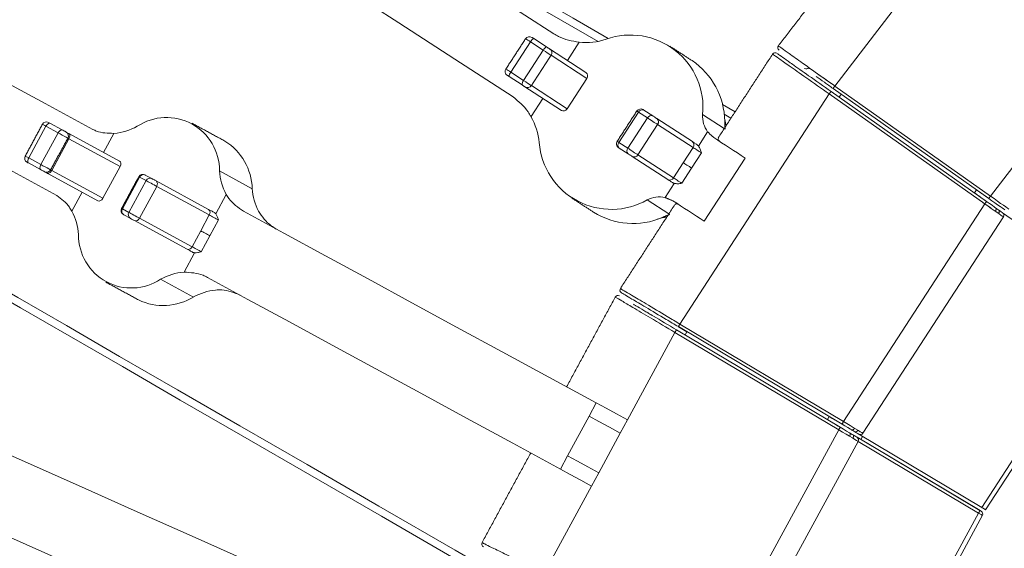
# Model space of a CAD drawing. Header units: millimetres. Extents: x 95 to 591, y 325 to 1119.
# Tile 24 of 55: x 294 to 326, y 552 to 570. Entities that reach past the tile are written whole.
import ezdxf

# ---------------------------------------------------------------- set-up
doc = ezdxf.new("R2010")
doc.units = ezdxf.units.MM

msp = doc.modelspace()

# ---------------------------------------------------------------- linework, layer by layer
at = {"color": 7, "linetype": 'Continuous', "lineweight": 15}
for p, q in [((325.927, 564.012), (331.166, 570.839)), ((320.761, 567.663), (322.77, 570.282)), ((309.998, 568.123), (310.652, 569.13)), ((311.079, 568.852), (310.652, 569.13)), ((310.762, 569.237), (311.189, 568.96)), ((311.247, 568.922), (311.174, 568.97)), ((312.27, 569.115), (311.878, 568.512)), ((310.426, 567.846), (311.079, 568.852)), ((311.247, 568.922), (312.494, 568.112)), ((312.523, 567.915), (311.336, 568.685)), ((310.372, 567.702), (309.945, 567.979)), ((309.998, 568.123), (310.426, 567.846)), ((311.677, 566.854), (310.43, 567.664)), ((310.683, 567.679), (311.869, 566.908)), ((311.869, 566.908), (312.523, 567.915)), ((320.761, 567.663), (325.927, 564.012)), ((315.614, 559.763), (320.574, 567.4)), ((325.742, 563.751), (320.574, 567.4)), ((320.632, 567.482), (325.8, 563.833)), ((320.634, 567.48), (320.902, 567.291)), ((320.973, 567.391), (320.702, 567.583)), ((325.869, 563.93), (320.703, 567.582)), ((320.902, 567.291), (320.973, 567.391)), ((310.67, 566.651), (311.061, 567.254)), ((317.025, 567.052), (317.448, 566.808)), ((313.588, 565.792), (314.242, 566.799)), ((314.541, 566.605), (314.242, 566.799)), ((314.415, 566.865), (314.714, 566.671)), ((316.369, 566.714), (317.084, 566.249)), ((317.084, 566.729), (317.311, 566.598)), ((293.99, 565.276), (294.562, 566.33)), ((294.968, 566.11), (294.562, 566.33)), ((294.696, 566.428), (295.102, 566.208)), ((313.887, 565.598), (314.541, 566.605)), ((314.222, 565.381), (314.875, 566.387)), ((314.848, 566.584), (316.028, 565.818)), ((316.055, 565.621), (314.875, 566.387)), ((294.396, 565.055), (294.968, 566.11)), ((295.318, 566.09), (297.004, 565.175)), ((296.82, 566.093), (296.477, 565.461)), ((316.535, 566.142), (316.23, 565.673)), ((294.752, 564.861), (295.325, 565.916)), ((297.027, 564.992), (295.325, 565.916)), ((313.588, 565.792), (313.887, 565.598)), ((313.897, 565.413), (313.598, 565.607)), ((314.222, 565.381), (315.402, 564.615)), ((315.728, 565.118), (316.055, 565.621)), ((316.331, 565.442), (316.005, 564.938)), ((294.386, 564.89), (293.98, 565.11)), ((293.99, 565.276), (294.396, 565.055)), ((315.211, 564.56), (314.031, 565.326)), ((315.402, 564.615), (315.728, 565.118)), ((316.423, 563.176), (317.785, 565.273)), ((296.289, 563.857), (294.603, 564.772)), ((294.752, 564.861), (296.454, 563.937)), ((296.454, 563.937), (297.027, 564.992)), ((297.862, 564.709), (298.077, 564.592)), ((300.323, 564.847), (301.411, 564.257)), ((316.005, 564.938), (315.678, 564.435)), ((297.101, 563.586), (297.674, 564.641)), ((297.317, 563.469), (297.889, 564.524)), ((297.889, 564.524), (297.674, 564.641)), ((298.217, 564.516), (299.965, 563.567)), ((315.121, 563.964), (315.425, 564.433)), ((295.418, 563.511), (295.761, 564.143)), ((297.666, 563.279), (298.239, 564.334)), ((299.987, 563.385), (298.239, 564.334)), ((300.549, 564.069), (300.201, 563.427)), ((325.395, 564.118), (325.465, 564.216)), ((325.805, 563.976), (325.716, 564.039)), ((315.246, 563.419), (314.531, 563.883)), ((321.05, 556.525), (325.742, 563.751)), ((325.646, 563.941), (325.736, 563.878)), ((297.101, 563.586), (297.317, 563.469)), ((297.362, 563.274), (297.146, 563.391)), ((299.7, 562.858), (299.987, 563.385)), ((326.331, 563.458), (330.21, 560.72)), ((299.249, 562.249), (297.501, 563.198)), ((297.666, 563.279), (299.414, 562.33)), ((300.289, 563.221), (300.002, 562.694)), ((321.693, 556.138), (326.358, 563.322)), ((299.414, 562.33), (299.7, 562.858)), ((300.002, 562.694), (299.716, 562.166)), ((299.147, 561.487), (299.495, 562.128)), ((299.459, 560.661), (298.371, 561.252)), ((313.874, 556.584), (315.449, 559.485)), ((320.887, 556.25), (315.449, 559.485)), ((315.499, 559.572), (315.785, 559.402)), ((315.501, 559.571), (320.938, 556.336)), ((320.999, 556.439), (315.563, 559.677)), ((315.848, 559.507), (315.565, 559.675)), ((315.614, 559.763), (321.05, 556.525)), ((312.836, 557.148), (312.598, 556.708)), ((311.882, 555.39), (312.598, 556.708)), ((313.874, 556.584), (313.636, 556.145)), ((320.512, 556.59), (320.576, 556.698)), ((320.931, 556.48), (320.837, 556.536)), ((316.78, 548.688), (320.887, 556.25)), ((320.776, 556.433), (320.87, 556.377)), ((312.92, 554.827), (313.636, 556.145)), ((317.452, 548.353), (321.533, 555.87)), ((321.497, 556.004), (325.581, 553.574)), ((321.497, 556.004), (325.579, 553.575)), ((325.529, 553.488), (321.532, 555.867)), ((325.637, 553.677), (321.557, 556.106)), ((321.683, 556.032), (321.623, 555.928)), ((325.637, 553.677), (327.243, 556.15)), ((325.766, 553.6), (327.368, 556.068)), ((325.766, 553.6), (327.368, 556.068)), ((311.644, 554.951), (311.882, 555.39)), ((312.681, 554.387), (312.92, 554.827)), ((311.106, 551.486), (312.681, 554.387)), ((325.581, 553.574), (325.624, 553.549)), ((324.174, 550.992), (325.529, 553.488)), ((324.306, 550.92), (325.66, 553.415))]:
    msp.add_line(p, q, dxfattribs=at)
at = {"color": 7, "linetype": 'Continuous', "lineweight": 15, "flags": 128}
for points in [[(298.123, 578.041), (299.492, 577.152), (300.952, 576.204), (302.501, 575.198), (304.134, 574.138), (305.848, 573.025), (307.638, 571.862), (309.502, 570.652), (311.433, 569.398)], [(299.286, 577.294), (299.697, 577.056), (301.005, 576.301), (302.466, 575.458), (304.08, 574.526), (305.849, 573.505), (307.77, 572.396), (309.845, 571.198), (312.072, 569.912), (313.236, 569.24)], [(310.072, 567.301), (308.14, 568.555), (306.277, 569.765), (304.486, 570.928), (302.772, 572.041), (301.139, 573.102), (299.59, 574.107), (298.13, 575.056), (296.761, 575.945)], [(303.183, 574.755), (303.74, 574.434), (305.508, 573.413), (307.429, 572.304), (309.504, 571.106), (311.732, 569.819), (312.896, 569.147)], [(286.256, 571.58), (287.117, 571.112), (288.09, 570.584), (289.172, 569.997), (290.36, 569.351), (291.652, 568.65), (293.044, 567.894), (294.534, 567.085), (296.118, 566.225)], [(294.925, 564.028), (293.341, 564.888), (291.851, 565.697), (290.459, 566.453), (289.167, 567.154), (287.979, 567.8), (286.897, 568.387), (285.924, 568.915), (285.063, 569.383)], [(310.697, 569.279), (310.698, 569.279), (310.704, 569.275), (310.714, 569.268), (310.727, 569.26), (310.744, 569.249), (310.762, 569.237)], [(310.652, 569.13), (310.606, 569.16), (310.565, 569.186), (310.531, 569.208), (310.507, 569.224), (310.493, 569.233), (310.49, 569.235)], [(311.189, 568.96), (311.216, 568.942), (311.242, 568.926), (311.264, 568.911), (311.281, 568.9), (311.29, 568.894), (311.292, 568.893)], [(311.336, 568.685), (311.332, 568.688), (311.309, 568.703), (311.267, 568.73), (311.211, 568.767), (311.146, 568.809), (311.079, 568.852)], [(311.931, 568.478), (311.933, 568.477), (311.933, 568.477)], [(309.836, 568.229), (309.839, 568.227), (309.853, 568.218), (309.878, 568.202), (309.912, 568.18), (309.953, 568.153), (309.998, 568.123)], [(309.945, 567.979), (309.927, 567.991), (309.91, 568.002), (309.897, 568.01), (309.887, 568.017), (309.881, 568.021), (309.88, 568.021)], [(310.43, 567.664), (310.397, 567.686), (310.373, 567.701), (310.36, 567.71), (310.357, 567.712)], [(310.475, 567.635), (310.474, 567.636), (310.464, 567.642), (310.447, 567.653), (310.425, 567.668), (310.399, 567.684), (310.372, 567.702)], [(310.426, 567.846), (310.493, 567.802), (310.557, 567.76), (310.614, 567.724), (310.655, 567.697), (310.679, 567.682), (310.683, 567.679)], [(320.761, 567.663), (320.749, 567.648), (320.738, 567.632), (320.728, 567.618), (320.72, 567.606), (320.713, 567.596), (320.707, 567.588), (320.704, 567.583), (320.703, 567.582)], [(320.574, 567.4), (320.585, 567.416), (320.596, 567.431), (320.606, 567.445), (320.615, 567.458), (320.622, 567.468), (320.627, 567.475), (320.631, 567.48), (320.632, 567.482)], [(311.116, 567.219), (311.116, 567.219), (311.114, 567.22)], [(314.242, 566.799), (314.204, 566.823), (314.186, 566.834), (314.185, 566.835)], [(314.714, 566.671), (314.729, 566.661), (314.747, 566.65), (314.766, 566.637), (314.785, 566.625), (314.804, 566.612), (314.822, 566.601), (314.837, 566.591), (314.848, 566.584)], [(294.562, 566.33), (294.52, 566.353), (294.486, 566.372), (294.462, 566.385), (294.448, 566.392), (294.446, 566.393)], [(294.562, 566.33), (294.578, 566.355), (294.595, 566.378), (294.613, 566.398), (294.631, 566.413), (294.649, 566.425), (294.667, 566.431), (294.682, 566.432), (294.696, 566.428)], [(314.875, 566.387), (314.846, 566.406), (314.809, 566.43), (314.765, 566.459), (314.718, 566.49), (314.669, 566.521), (314.621, 566.552), (314.578, 566.58), (314.541, 566.605)], [(294.968, 566.11), (294.983, 566.135), (295, 566.158), (295.018, 566.177), (295.037, 566.193), (295.055, 566.204), (295.072, 566.211), (295.088, 566.212), (295.102, 566.208)], [(295.291, 565.935), (295.289, 565.936), (295.269, 565.947), (295.228, 565.969), (295.172, 565.999), (295.105, 566.036), (295.035, 566.074), (294.968, 566.11)], [(295.102, 566.208), (295.128, 566.194), (295.156, 566.178), (295.183, 566.164), (295.206, 566.152), (295.222, 566.143), (295.23, 566.138), (295.231, 566.138)], [(295.175, 566.168), (295.176, 566.168), (295.184, 566.164), (295.202, 566.153), (295.232, 566.137), (295.271, 566.116), (295.318, 566.09)], [(295.325, 565.916), (295.338, 565.943), (295.346, 565.97), (295.352, 565.996), (295.353, 566.022), (295.35, 566.045), (295.343, 566.064), (295.332, 566.08), (295.318, 566.09)], [(295.325, 565.916), (295.295, 565.932), (295.291, 565.935)], [(313.532, 565.829), (313.533, 565.828), (313.551, 565.817), (313.588, 565.792)], [(316.028, 565.818), (316.042, 565.808), (316.058, 565.798), (316.076, 565.787), (316.095, 565.774), (316.115, 565.761), (316.137, 565.747), (316.16, 565.732), (316.184, 565.716)], [(316.739, 565.952), (316.869, 565.868), (316.999, 565.783), (317.129, 565.698), (317.26, 565.614), (317.391, 565.529), (317.522, 565.443), (317.653, 565.358), (317.785, 565.273)], [(293.873, 565.339), (293.876, 565.337), (293.889, 565.33), (293.914, 565.317), (293.948, 565.298), (293.99, 565.276)], [(313.598, 565.607), (313.583, 565.616), (313.576, 565.621), (313.576, 565.621)], [(313.887, 565.598), (313.924, 565.574), (313.968, 565.546), (314.015, 565.515), (314.064, 565.483), (314.112, 565.452), (314.155, 565.424), (314.193, 565.4), (314.222, 565.381)], [(314.031, 565.326), (314.02, 565.333), (314.005, 565.343), (313.987, 565.354), (313.968, 565.367), (313.949, 565.379), (313.93, 565.392), (313.912, 565.403), (313.897, 565.413)], [(316.331, 565.442), (316.294, 565.466), (316.255, 565.491), (316.216, 565.517), (316.177, 565.542), (316.14, 565.566), (316.107, 565.587), (316.078, 565.606), (316.055, 565.621)], [(285.932, 565.085), (286.009, 565.041), (286.24, 564.908), (286.624, 564.685), (287.163, 564.374), (287.856, 563.975), (288.702, 563.486), (289.702, 562.908), (290.856, 562.242), (292.164, 561.487), (293.625, 560.644), (295.24, 559.711), (297.008, 558.691), (298.929, 557.581), (301.004, 556.383), (303.232, 555.097), (305.613, 553.722), (308.147, 552.259), (308.761, 551.905)], [(293.98, 565.11), (293.963, 565.119), (293.95, 565.127), (293.94, 565.132), (293.935, 565.135), (293.934, 565.135)], [(293.98, 565.11), (293.969, 565.119), (293.962, 565.133), (293.958, 565.151), (293.957, 565.172), (293.961, 565.197), (293.967, 565.223), (293.977, 565.249), (293.99, 565.276)], [(294.386, 564.89), (294.375, 564.899), (294.368, 564.913), (294.364, 564.931), (294.363, 564.952), (294.366, 564.976), (294.373, 565.002), (294.383, 565.029), (294.396, 565.055)], [(294.396, 565.055), (294.462, 565.019), (294.532, 564.981), (294.599, 564.945), (294.655, 564.914), (294.696, 564.892), (294.716, 564.881), (294.718, 564.88)], [(316.005, 564.938), (315.968, 564.962), (315.929, 564.988), (315.889, 565.013), (315.85, 565.039), (315.813, 565.063), (315.78, 565.084), (315.751, 565.103), (315.728, 565.118)], [(286.023, 564.744), (286.1, 564.699), (286.331, 564.566), (286.716, 564.344), (287.255, 564.033), (287.947, 563.633), (288.793, 563.144), (289.793, 562.567), (290.947, 561.901), (292.255, 561.146), (293.716, 560.302), (295.33, 559.37), (297.099, 558.349), (299.02, 557.24), (301.095, 556.042), (303.322, 554.756), (305.703, 553.381), (308.237, 551.919), (308.659, 551.675)], [(294.515, 564.82), (294.514, 564.82), (294.506, 564.825), (294.49, 564.833), (294.467, 564.846), (294.441, 564.86), (294.412, 564.875), (294.386, 564.89)], [(294.603, 564.772), (294.555, 564.798), (294.516, 564.819), (294.487, 564.835), (294.468, 564.845), (294.46, 564.85), (294.46, 564.85)], [(294.603, 564.772), (294.619, 564.766), (294.638, 564.766), (294.658, 564.771), (294.679, 564.781), (294.7, 564.795), (294.719, 564.814), (294.737, 564.837), (294.752, 564.861)], [(294.718, 564.88), (294.723, 564.878), (294.752, 564.861)], [(297.851, 564.715), (297.853, 564.714), (297.862, 564.709)], [(297.674, 564.641), (297.651, 564.653), (297.648, 564.655)], [(298.239, 564.334), (298.199, 564.356), (298.152, 564.381), (298.102, 564.408), (298.051, 564.436), (298.002, 564.463), (297.957, 564.487), (297.919, 564.508), (297.889, 564.524)], [(298.077, 564.592), (298.089, 564.586), (298.104, 564.578), (298.122, 564.568), (298.142, 564.557), (298.162, 564.546), (298.182, 564.535), (298.201, 564.525), (298.217, 564.516)], [(315.367, 564.458), (315.343, 564.474), (315.32, 564.489), (315.298, 564.503), (315.278, 564.516), (315.259, 564.529), (315.241, 564.54), (315.225, 564.55), (315.211, 564.56)], [(315.402, 564.615), (315.425, 564.6), (315.453, 564.581), (315.486, 564.559), (315.523, 564.536), (315.562, 564.51), (315.602, 564.485), (315.641, 564.459), (315.678, 564.435)], [(325.396, 564.119), (325.427, 564.097), (325.461, 564.073), (325.491, 564.051), (325.516, 564.033), (325.536, 564.019)], [(325.605, 564.117), (325.586, 564.131), (325.56, 564.149), (325.53, 564.17), (325.496, 564.194), (325.46, 564.22), (325.422, 564.247)], [(325.716, 564.039), (325.693, 564.055), (325.671, 564.071), (325.651, 564.085), (325.633, 564.098), (325.617, 564.109), (325.605, 564.117)], [(316.423, 563.176), (316.292, 563.262), (316.16, 563.347), (316.029, 563.432), (315.898, 563.517), (315.768, 563.602), (315.637, 563.686), (315.507, 563.771), (315.377, 563.855)], [(325.536, 564.019), (325.548, 564.011), (325.563, 564), (325.581, 563.987), (325.602, 563.973), (325.624, 563.958), (325.646, 563.941)], [(325.678, 563.797), (325.821, 563.697), (325.936, 563.616)], [(325.742, 563.751), (325.754, 563.767), (325.764, 563.783), (325.774, 563.797), (325.783, 563.809), (325.79, 563.819), (325.796, 563.827), (325.799, 563.831), (325.8, 563.833)], [(326.358, 563.322), (326.348, 563.328), (326.321, 563.348), (326.275, 563.379), (326.214, 563.422), (326.138, 563.475), (326.05, 563.536), (325.953, 563.604), (325.849, 563.677), (325.742, 563.751)], [(325.8, 563.833), (325.892, 563.768), (325.982, 563.705), (326.066, 563.645), (326.142, 563.592), (326.207, 563.546), (326.26, 563.508), (326.299, 563.48), (326.323, 563.463), (326.331, 563.458)], [(325.927, 564.012), (325.916, 563.996), (325.905, 563.981), (325.895, 563.967), (325.886, 563.954), (325.879, 563.944), (325.874, 563.937), (325.87, 563.932), (325.869, 563.93)], [(326.401, 563.555), (326.39, 563.562), (326.36, 563.584), (326.311, 563.618), (326.245, 563.665), (326.164, 563.722), (326.073, 563.787), (325.973, 563.857), (325.869, 563.93)], [(325.927, 564.012), (326.046, 563.927), (326.161, 563.845), (326.266, 563.77), (326.359, 563.704), (326.435, 563.649), (326.491, 563.609), (326.526, 563.584), (326.538, 563.576)], [(297.075, 563.6), (297.078, 563.599), (297.101, 563.586)], [(297.146, 563.391), (297.137, 563.396), (297.136, 563.397)], [(297.317, 563.469), (297.346, 563.453), (297.384, 563.433), (297.429, 563.408), (297.478, 563.381), (297.529, 563.354), (297.58, 563.326), (297.626, 563.301), (297.666, 563.279)], [(299.965, 563.567), (299.986, 563.556), (300.008, 563.544), (300.031, 563.532), (300.055, 563.519), (300.08, 563.505), (300.107, 563.491), (300.133, 563.476), (300.161, 563.461)], [(300.289, 563.221), (300.255, 563.239), (300.218, 563.26), (300.178, 563.281), (300.136, 563.304), (300.095, 563.326), (300.055, 563.348), (300.019, 563.368), (299.987, 563.385)], [(301.118, 563.51), (302.462, 562.78), (303.844, 562.03), (305.262, 561.26), (306.715, 560.472), (308.2, 559.665), (309.717, 558.842), (311.263, 558.002), (312.836, 557.148)], [(326.104, 563.619), (326.111, 563.611), (326.115, 563.602), (326.117, 563.589), (326.116, 563.575), (326.112, 563.559), (326.106, 563.543), (326.098, 563.526), (326.088, 563.51)], [(326.209, 563.544), (326.216, 563.537), (326.22, 563.527), (326.222, 563.515), (326.221, 563.501), (326.217, 563.485), (326.212, 563.469), (326.203, 563.452), (326.193, 563.435)], [(297.501, 563.198), (297.485, 563.207), (297.467, 563.217), (297.447, 563.228), (297.426, 563.239), (297.406, 563.25), (297.389, 563.26), (297.373, 563.268), (297.362, 563.274)], [(299.7, 562.858), (299.733, 562.84), (299.769, 562.82), (299.809, 562.799), (299.85, 562.777), (299.891, 562.754), (299.931, 562.732), (299.969, 562.712), (300.002, 562.694)], [(299.445, 562.143), (299.418, 562.158), (299.391, 562.172), (299.365, 562.187), (299.339, 562.2), (299.315, 562.214), (299.292, 562.226), (299.27, 562.238), (299.249, 562.249)], [(299.414, 562.33), (299.446, 562.313), (299.483, 562.293), (299.522, 562.272), (299.563, 562.249), (299.605, 562.227), (299.645, 562.205), (299.683, 562.185), (299.716, 562.166)], [(311.644, 554.951), (310.07, 555.805), (308.524, 556.644), (307.007, 557.468), (305.522, 558.274), (304.069, 559.063), (302.651, 559.833), (301.269, 560.583), (299.926, 561.313)], [(315.501, 559.571), (315.5, 559.569), (315.497, 559.565), (315.492, 559.557), (315.486, 559.546), (315.478, 559.533), (315.469, 559.518), (315.459, 559.502), (315.449, 559.485)], [(315.563, 559.677), (315.564, 559.678), (315.567, 559.683), (315.572, 559.691), (315.578, 559.702), (315.586, 559.715), (315.595, 559.73), (315.604, 559.746), (315.614, 559.763)], [(315.785, 559.402), (315.798, 559.423), (315.848, 559.507)], [(287.124, 558.195), (288.615, 557.531), (290.206, 556.823), (291.893, 556.072), (293.671, 555.28), (295.538, 554.449), (297.489, 553.58), (299.519, 552.677), (301.623, 551.74)], [(312.836, 557.148), (313.163, 556.97), (313.513, 556.78), (313.874, 556.584)], [(312.598, 556.708), (312.925, 556.531), (313.274, 556.341), (313.636, 556.145)], [(320.512, 556.59), (320.545, 556.57), (320.581, 556.549), (320.612, 556.53), (320.639, 556.514), (320.66, 556.502)], [(320.721, 556.605), (320.7, 556.617), (320.673, 556.633), (320.642, 556.652), (320.606, 556.673), (320.573, 556.693)], [(320.837, 556.536), (320.813, 556.55), (320.79, 556.564), (320.769, 556.576), (320.749, 556.588), (320.733, 556.597), (320.721, 556.605)], [(321.252, 556.404), (321.131, 556.476), (320.982, 556.565)], [(320.999, 556.439), (321, 556.441), (321.003, 556.446), (321.007, 556.454), (321.014, 556.464), (321.021, 556.478), (321.03, 556.492), (321.04, 556.508), (321.05, 556.525)], [(321.05, 556.525), (321.161, 556.458), (321.27, 556.393), (321.371, 556.332), (321.463, 556.276), (321.542, 556.229), (321.606, 556.19), (321.654, 556.161), (321.683, 556.144), (321.693, 556.138)], [(320.66, 556.502), (320.672, 556.494), (320.688, 556.485), (320.708, 556.473), (320.729, 556.461), (320.752, 556.447), (320.776, 556.433)], [(320.938, 556.336), (320.937, 556.335), (320.934, 556.33), (320.929, 556.322), (320.923, 556.311), (320.915, 556.298), (320.906, 556.283), (320.897, 556.267), (320.887, 556.25)], [(321.533, 555.87), (321.521, 555.877), (321.484, 555.899), (321.424, 555.934), (321.344, 555.982), (321.246, 556.039), (321.134, 556.105), (321.013, 556.176), (320.887, 556.25)], [(320.938, 556.336), (321.047, 556.272), (321.152, 556.209), (321.248, 556.152), (321.333, 556.101), (321.403, 556.06), (321.454, 556.029), (321.486, 556.01), (321.497, 556.004)], [(321.557, 556.106), (321.549, 556.112), (321.524, 556.127), (321.483, 556.151), (321.427, 556.184), (321.358, 556.225), (321.278, 556.273), (321.19, 556.325), (321.096, 556.382), (320.999, 556.439)], [(321.411, 556.308), (321.4, 556.292), (321.388, 556.278), (321.376, 556.265), (321.363, 556.256), (321.35, 556.249), (321.338, 556.246), (321.327, 556.246), (321.318, 556.249)], [(321.522, 556.242), (321.511, 556.226), (321.499, 556.212), (321.486, 556.2), (321.473, 556.19), (321.461, 556.183), (321.449, 556.18), (321.438, 556.18), (321.429, 556.183)], [(300.606, 549.456), (298.502, 550.393), (296.472, 551.296), (294.522, 552.165), (292.655, 552.996), (290.876, 553.788), (289.189, 554.539), (287.598, 555.247), (286.107, 555.911)], [(321.257, 556.146), (321.264, 556.14), (321.27, 556.13), (321.272, 556.118), (321.273, 556.104), (321.27, 556.088), (321.266, 556.071), (321.259, 556.054), (321.25, 556.037)], [(321.368, 556.081), (321.375, 556.074), (321.38, 556.065), (321.383, 556.052), (321.383, 556.038), (321.381, 556.022), (321.376, 556.005), (321.369, 555.988), (321.361, 555.971)], [(311.882, 555.39), (312.209, 555.213), (312.559, 555.023), (312.92, 554.827)], [(312.681, 554.387), (312.32, 554.583), (311.97, 554.773), (311.644, 554.951)], [(325.529, 553.488), (325.539, 553.505), (325.549, 553.521), (325.558, 553.536), (325.566, 553.549), (325.572, 553.56), (325.577, 553.568), (325.58, 553.573), (325.581, 553.574)], [(325.63, 553.681), (325.653, 553.667), (325.676, 553.654), (325.697, 553.641), (325.717, 553.629), (325.733, 553.619), (325.747, 553.611), (325.757, 553.605), (325.764, 553.601), (325.766, 553.6)], [(325.637, 553.677), (325.659, 553.664), (325.681, 553.651), (325.701, 553.638), (325.72, 553.627), (325.735, 553.618), (325.748, 553.61), (325.758, 553.605), (325.764, 553.601), (325.766, 553.6)], [(325.66, 553.415), (325.658, 553.416), (325.652, 553.419), (325.643, 553.425), (325.63, 553.432), (325.614, 553.441), (325.595, 553.452), (325.574, 553.463), (325.552, 553.476), (325.529, 553.488)]]:
    msp.add_lwpolyline(points, dxfattribs=at)
at = {"color": 7, "linetype": 'Continuous', "lineweight": 15}
for centre, radius, start, end in [((310.615, 569.154), 0.15, 57, 147), ((313.972, 566.948), 2.409, 354.414, 109.4807), ((310.832, 569.055), 0.195, 111.1365, 157.5088), ((311.26, 568.778), 0.195, 111.1375, 157.5039), ((312.473, 571.309), 2.203, 264.717, 288.4203), ((318.963, 568.934), 0.1, 139.6518, 234.8707), ((311.21, 568.767), 0.15, 327, 57), ((318.776, 568.67), 0.1, 54.6498, 149.0937), ((314.648, 566.469), 2.455, 0.6593, 56.1311), ((309.962, 568.147), 0.15, 147, 237), ((310.14, 567.989), 0.195, 136.4983, 182.8575), ((319.815, 568.332), 0.1, 234.8033, 323.8361), ((310.567, 567.711), 0.195, 136.4982, 182.8557), ((310.557, 567.761), 0.15, 237, 327), ((308.748, 565.574), 2.203, 5.5798, 29.2832), ((314.311, 566.754), 0.15, 57, 147), ((314.363, 566.741), 0.135, 67.1976, 154.4404), ((305.13, 552.594), 17.026, 56.9522, 57.0427), ((314.662, 566.546), 0.135, 67.2, 154.438), ((317.258, 566.661), 0.89, 176.6252, 215.6699), ((319.405, 566.91), 2.327, 185.8707, 194.0146), ((294.578, 566.322), 0.15, 61.5, 151.5), ((291.266, 560.166), 7.14, 61.2858, 61.7116), ((296.659, 568.023), 1.937, 274.7682, 298.9193), ((298.566, 564.862), 1.758, 359.5138, 123.486), ((314.763, 566.472), 0.141, 323.1903, 52.599), ((295.159, 566.006), 0.15, 331.5, 61.5), ((299.502, 564.209), 1.91, 1.4141, 58.3925), ((313.342, 565.978), 2.409, 184.5195, 299.5856), ((313.657, 565.747), 0.15, 147, 237), ((313.69, 565.705), 0.135, 139.5587, 226.803), ((315.942, 565.705), 0.141, 323.1903, 52.599), ((294.005, 565.267), 0.15, 151.5, 241.5), ((313.99, 565.511), 0.135, 139.561, 226.8007), ((314.099, 565.449), 0.141, 241.3994, 330.8117), ((294.587, 564.952), 0.15, 241.5, 331.5), ((297.78, 564.583), 0.15, 61.5, 151.5), ((297.802, 564.58), 0.142, 65.2825, 154.8313), ((302.255, 564.985), 1.937, 184.0817, 208.2312), ((298.018, 564.463), 0.142, 65.2825, 154.8313), ((298.131, 564.414), 0.134, 323.4488, 50.0789), ((315.278, 564.683), 0.141, 241.3994, 330.8117), ((303.362, 564.399), 1.957, 184.1636, 206.9479), ((314.941, 563.093), 0.89, 78.3295, 117.3766), ((293.712, 562.595), 1.937, 4.0819, 28.2308), ((297.207, 563.529), 0.15, 151.5, 241.5), ((297.222, 563.511), 0.142, 148.1602, 237.7245), ((297.437, 563.394), 0.142, 148.1595, 237.7242), ((299.879, 563.465), 0.134, 323.4514, 50.0763), ((314.056, 565.574), 2.473, 238.0792, 293.1305), ((326.274, 563.376), 0.1, 327, 54.7788), ((297.541, 563.326), 0.134, 252.9215, 339.5497), ((315.593, 561.004), 2.353, 100.033, 108.0858), ((297.401, 562.718), 1.758, 179.5138, 303.4862), ((299.289, 562.377), 0.134, 252.9215, 339.5497), ((299.308, 559.556), 1.937, 94.7697, 118.9178), ((300.403, 558.947), 1.957, 96.0522, 118.8369), ((313.723, 560.889), 0.1, 144.1467, 239.3451), ((298.458, 562.288), 1.91, 244.6077, 301.5856), ((313.557, 560.611), 0.1, 59.1301, 153.5866), ((321.446, 555.918), 0.1, 331.5, 59.25), ((321.609, 556.192), 0.1, 239.2212, 327), ((325.572, 553.463), 0.1, 331.5, 59.25), ((309.132, 552.46), 0.1, 148.6541, 243.8694)]:
    msp.add_arc(centre, radius, start, end, dxfattribs=at)
for centre, major_axis, ratio, start_param, end_param in [((312.413, 567.986), (0.082, 0.126), 0.875873, 4.712389, 6.283185), ((311.759, 566.98), (0.082, 0.126), 0.875873, 3.141593, 4.712389), ((296.933, 565.043), (0.072, 0.132), 0.715148, 4.712389, 6.283185), ((296.36, 563.989), (0.072, 0.132), 0.715148, 3.141593, 4.712389)]:
    msp.add_ellipse(centre, major_axis=major_axis, ratio=ratio, start_param=start_param, end_param=end_param, dxfattribs=at)
for points in [[(320.945, 571.682), (318.884, 568.996)], [(310.49, 569.235), (309.836, 568.229)], [(316.017, 568.508), (315.283, 568.984)], [(310.683, 567.679), (311.336, 568.685)], [(318.691, 568.723), (316.885, 565.942)], [(314.185, 566.835), (313.532, 565.829)], [(294.446, 566.393), (293.873, 565.339)], [(300.502, 565.836), (299.415, 566.426)], [(317.115, 566.23), (317.103, 566.497)], [(316.739, 565.952), (316.535, 566.142)], [(294.718, 564.88), (295.291, 565.935)], [(316.184, 565.716), (316.23, 565.673)], [(297.648, 564.655), (297.075, 563.6)], [(315.425, 564.433), (315.367, 564.458)], [(312.015, 563.952), (312.749, 563.476)], [(315.447, 563.728), (313.639, 560.944)], [(315.121, 563.964), (315.377, 563.855)], [(300.161, 563.461), (300.201, 563.427)], [(315.027, 563.301), (315.277, 563.399)], [(299.495, 562.128), (299.445, 562.143)], [(296.552, 561.153), (297.64, 560.563)], [(313.469, 560.658), (311.853, 557.682)], [(314.523, 560.153), (314.505, 560.163)], [(310.66, 555.485), (309.044, 552.508)]]:
    msp.add_open_spline(points, degree=1, dxfattribs=at)
for points, knots in [([(312.27, 569.115), (312.031, 569.159), (311.732, 569.214), (311.483, 569.367), (311.433, 569.398)], [0, 0, 0, 0, 0.799539, 1, 1, 1, 1]), ([(318.901, 568.982), (318.896, 568.986), (318.878, 568.999), (318.995, 568.915), (319.253, 568.732), (319.715, 568.405), (320.193, 568.065), (320.561, 567.805), (320.694, 567.711), (320.761, 567.663)], [0, 0, 0, 0, 0.055961, 0.206632, 0.362357, 0.579843, 0.848862, 0.924555, 1, 1, 1, 1]), ([(320.574, 567.4), (320.312, 567.585), (319.836, 567.919), (319.256, 568.327), (318.896, 568.581), (318.709, 568.712), (318.709, 568.712), (318.71, 568.711)], [0, 0, 0, 0, 0.296077, 0.536461, 0.728583, 0.891504, 1, 1, 1, 1]), ([(318.85, 568.74), (318.85, 568.74), (318.85, 568.74), (319.003, 568.632), (319.189, 568.5), (319.278, 568.437)], [0, 0, 0, 0, 0.2580743, 0.6447473, 1, 1, 1, 1]), ([(319.278, 568.437), (319.303, 568.42), (319.461, 568.308), (319.93, 567.977), (320.382, 567.658), (320.632, 567.482)], [0, 0, 0, 0, 0.074953, 0.487957, 1, 1, 1, 1]), ([(319.757, 568.25), (319.757, 568.251), (319.756, 568.251), (319.763, 568.246), (319.765, 568.244)], [0, 0, 0, 0, 0.711908, 1, 1, 1, 1]), ([(320.637, 567.751), (320.478, 567.862), (320.269, 568.009), (320.044, 568.167), (319.95, 568.232), (319.908, 568.261), (319.901, 568.266), (319.899, 568.267)], [0, 0, 0, 0, 0.526889, 0.693919, 0.851501, 0.954615, 1, 1, 1, 1]), ([(320.702, 567.583), (320.602, 567.653), (320.398, 567.798), (320.225, 567.92), (320.135, 567.983)], [0, 0, 0, 0, 0.4853826, 1, 1, 1, 1]), ([(310.072, 567.301), (310.256, 567.152), (310.486, 566.967), (310.639, 566.704), (310.67, 566.651)], [0, 0, 0, 0, 0.799521, 1, 1, 1, 1]), ([(296.82, 566.093), (296.618, 566.096), (296.366, 566.101), (296.159, 566.204), (296.118, 566.225)], [0, 0, 0, 0, 0.799516, 1, 1, 1, 1]), ([(316.23, 565.673), (316.252, 565.639), (316.297, 565.569), (316.319, 565.485), (316.331, 565.442), (316.331, 565.442)], [0, 0, 0, 0, 0.48212, 0.991937, 1, 1, 1, 1]), ([(316.901, 565.932), (316.888, 565.921), (316.859, 565.893), (316.907, 565.85), (316.935, 565.824)], [0, 0, 0, 0, 0.424066, 1, 1, 1, 1]), ([(315.678, 564.435), (315.677, 564.435), (315.633, 564.429), (315.547, 564.414), (315.465, 564.427), (315.425, 564.433)], [0, 0, 0, 0, 0.008065, 0.517883, 1, 1, 1, 1]), ([(294.925, 564.028), (295.077, 563.918), (295.268, 563.78), (295.393, 563.556), (295.418, 563.511)], [0, 0, 0, 0, 0.7995, 1, 1, 1, 1]), ([(301.118, 563.51), (300.943, 563.633), (300.724, 563.786), (300.578, 564.022), (300.549, 564.069)], [0, 0, 0, 0, 0.799521, 1, 1, 1, 1]), ([(315.574, 563.728), (315.516, 563.748), (315.452, 563.77), (315.453, 563.728), (315.453, 563.724)], [0, 0, 0, 0, 0.905595, 1, 1, 1, 1]), ([(300.201, 563.427), (300.22, 563.398), (300.259, 563.338), (300.278, 563.261), (300.288, 563.222), (300.289, 563.221)], [0, 0, 0, 0, 0.482106, 0.991869, 1, 1, 1, 1]), ([(301.618, 563.512), (301.745, 563.33), (301.912, 563.093), (302.152, 562.952), (302.209, 562.918)], [0, 0, 0, 0, 0.76333, 1, 1, 1, 1]), ([(299.716, 562.166), (299.715, 562.166), (299.677, 562.154), (299.602, 562.128), (299.53, 562.128), (299.495, 562.128)], [0, 0, 0, 0, 0.00813, 0.517902, 1, 1, 1, 1]), ([(299.147, 561.487), (299.367, 561.473), (299.642, 561.457), (299.878, 561.337), (299.926, 561.313)], [0, 0, 0, 0, 0.799515, 1, 1, 1, 1]), ([(301.016, 560.721), (300.817, 560.801), (300.556, 560.907), (300.265, 560.896), (300.196, 560.893)], [0, 0, 0, 0, 0.763333, 1, 1, 1, 1]), ([(313.658, 560.932), (313.653, 560.936), (313.633, 560.947), (313.757, 560.873), (314.028, 560.711), (314.514, 560.42), (315.018, 560.119), (315.404, 559.888), (315.544, 559.804), (315.614, 559.763)], [0, 0, 0, 0, 0.05598, 0.206634, 0.362362, 0.579863, 0.848874, 0.924564, 1, 1, 1, 1]), ([(315.563, 559.677), (315.428, 559.757), (315.052, 559.981), (314.505, 560.307), (314.039, 560.584), (313.783, 560.737), (313.667, 560.806), (313.684, 560.796), (313.689, 560.793)], [0, 0, 0, 0, 0.1533031, 0.4255087, 0.6436054, 0.7980299, 0.9461005, 1, 1, 1, 1]), ([(315.449, 559.485), (315.173, 559.649), (314.673, 559.946), (314.063, 560.307), (313.684, 560.532), (313.487, 560.648), (313.488, 560.648), (313.488, 560.647)], [0, 0, 0, 0, 0.2959383, 0.5361886, 0.7282099, 0.8910449, 1, 1, 1, 1]), ([(314.077, 560.418), (314.102, 560.403), (314.269, 560.304), (314.763, 560.01), (315.238, 559.728), (315.501, 559.571)], [0, 0, 0, 0, 0.0749517, 0.4879398, 1, 1, 1, 1]), ([(314.778, 560.001), (314.719, 560.036), (314.58, 560.119), (314.54, 560.142), (314.517, 560.156)], [0, 0, 0, 0, 0.427397, 1, 1, 1, 1]), ([(309.064, 552.498), (309.058, 552.501), (309.038, 552.511), (309.167, 552.446), (309.45, 552.306), (309.958, 552.055), (310.483, 551.794), (310.887, 551.595), (311.033, 551.522), (311.106, 551.486)], [0, 0, 0, 0, 0.0559614, 0.2066317, 0.3623581, 0.5798443, 0.8488644, 0.924556, 1, 1, 1, 1])]:
    msp.add_open_spline(points, degree=3, knots=knots, dxfattribs=at)

doc.saveas('drawing.dxf')
